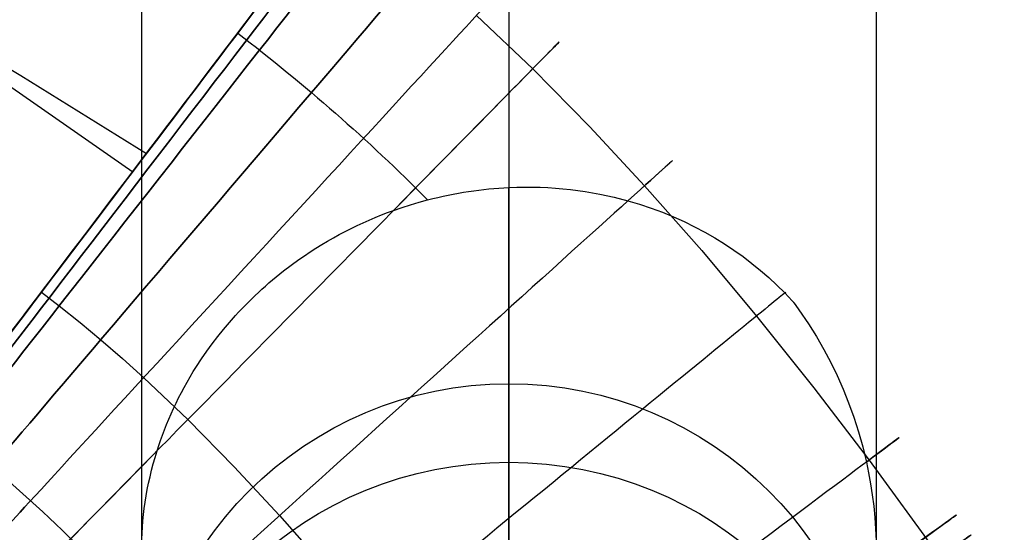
# Model space of a CAD drawing. Extents: x -310 to 431, y -269 to 264.
# Tile 62 of 64: x 210 to 253, y 161 to 184. Entities that reach past the tile are written whole.
import ezdxf

# ---------------------------------------------------------------- set-up
doc = ezdxf.new("R2010")
doc.units = 0
doc.layers.add('PREDEFINITO', color=7, linetype='CONTINUOUS')

msp = doc.modelspace()

# ---------------------------------------------------------------- linework, layer by layer
at = {"layer": 'PREDEFINITO'}
for p, q in [((231.398, 264.361, -0.015), (231.399, 164.428, 372.939)), ((215.398, 247.796, -0.015), (215.399, 148.973, 368.797)), ((247.398, 247.796, -0.015), (247.399, 148.973, 368.797)), ((231.398, 231.232, -0.015), (231.399, 133.518, 364.656)), ((229.989, 183.893, 691.061), (232.437, 181.565, 691.061)), ((207.438, 182.866, 699.831), (210.148, 181.282, 699.876)), ((232.437, 181.565, 691.061), (234.93, 179.035, 691.061)), ((210.148, 181.282, 699.876), (215.616, 177.878, 699.978)), ((209.753, 180.759, 668.43), (215.017, 177.086, 667.994)), ((234.93, 179.035, 691.061), (237.309, 176.474, 691.061)), ((226.378, 175.401, 669.039), (227.337, 176.376, 669.636)), ((231.399, 176.399, 671.478), (231.742, 176.411, 671.687)), ((231.399, 176.399, 671.478), (231.742, 176.411, 671.687)), ((231.399, 158.437, 437.455), (231.399, 176.399, 671.478)), ((231.742, 176.411, 671.687), (232.084, 176.416, 671.899)), ((231.742, 176.411, 671.687), (232.084, 176.416, 671.899)), ((232.084, 176.416, 671.899), (232.423, 176.415, 672.115)), ((232.084, 176.416, 671.899), (232.423, 176.415, 672.115)), ((232.423, 176.415, 672.115), (232.759, 176.406, 672.335)), ((232.423, 176.415, 672.115), (232.759, 176.406, 672.335)), ((232.759, 176.406, 672.335), (233.093, 176.391, 672.558)), ((232.759, 176.406, 672.335), (233.093, 176.391, 672.558)), ((233.093, 176.391, 672.558), (233.425, 176.37, 672.785)), ((233.093, 176.391, 672.558), (233.425, 176.37, 672.785)), ((233.425, 176.37, 672.785), (233.754, 176.342, 673.015)), ((233.425, 176.37, 672.785), (233.754, 176.342, 673.015)), ((233.754, 176.342, 673.015), (234.081, 176.307, 673.247)), ((233.754, 176.342, 673.015), (234.081, 176.307, 673.247)), ((234.081, 176.307, 673.247), (234.405, 176.267, 673.483)), ((234.081, 176.307, 673.247), (234.405, 176.267, 673.483)), ((234.405, 176.267, 673.483), (234.725, 176.22, 673.722)), ((234.405, 176.267, 673.483), (234.725, 176.22, 673.722)), ((237.309, 176.474, 691.061), (239.796, 173.648, 691.061)), ((227.489, 175.758, 669.476), (227.859, 175.86, 669.636)), ((227.489, 175.758, 669.476), (227.859, 175.86, 669.636)), ((234.725, 176.22, 673.722), (235.043, 176.168, 673.963)), ((234.725, 176.22, 673.722), (235.043, 176.168, 673.963)), ((235.043, 176.168, 673.963), (235.358, 176.109, 674.206)), ((235.043, 176.168, 673.963), (235.358, 176.109, 674.206)), ((235.358, 176.109, 674.206), (235.978, 175.975, 674.701)), ((235.358, 176.109, 674.206), (235.978, 175.975, 674.701)), ((235.978, 175.975, 674.701), (236.584, 175.819, 675.203)), ((235.978, 175.975, 674.701), (236.584, 175.819, 675.203)), ((236.584, 175.819, 675.203), (237.093, 175.667, 675.641)), ((236.584, 175.819, 675.203), (237.093, 175.667, 675.641)), ((226.112, 175.303, 668.943), (226.378, 175.401, 669.039)), ((226.112, 175.303, 668.943), (226.378, 175.401, 669.039)), ((226.378, 175.401, 669.039), (226.748, 175.529, 669.178)), ((226.378, 175.401, 669.039), (226.748, 175.529, 669.178)), ((226.748, 175.529, 669.178), (227.119, 175.648, 669.324)), ((226.748, 175.529, 669.178), (227.119, 175.648, 669.324)), ((227.119, 175.648, 669.324), (227.489, 175.758, 669.476)), ((227.119, 175.648, 669.324), (227.489, 175.758, 669.476)), ((237.093, 175.667, 675.641), (237.593, 175.501, 676.084)), ((237.093, 175.667, 675.641), (237.593, 175.501, 676.084)), ((237.593, 175.501, 676.084), (238.083, 175.319, 676.532)), ((237.593, 175.501, 676.084), (238.083, 175.319, 676.532)), ((225.054, 174.862, 668.602), (225.317, 174.979, 668.681)), ((225.054, 174.862, 668.602), (225.317, 174.979, 668.681)), ((225.317, 174.979, 668.681), (225.581, 175.092, 668.764)), ((225.317, 174.979, 668.681), (225.581, 175.092, 668.764)), ((225.581, 175.092, 668.764), (225.846, 175.2, 668.852)), ((225.581, 175.092, 668.764), (225.846, 175.2, 668.852)), ((225.846, 175.2, 668.852), (226.112, 175.303, 668.943)), ((225.846, 175.2, 668.852), (226.112, 175.303, 668.943)), ((238.083, 175.319, 676.532), (238.562, 175.123, 676.986)), ((238.083, 175.319, 676.532), (238.562, 175.123, 676.986)), ((238.562, 175.123, 676.986), (239.032, 174.913, 677.444)), ((238.562, 175.123, 676.986), (239.032, 174.913, 677.444)), ((224.271, 174.481, 668.392), (224.531, 174.613, 668.457)), ((224.271, 174.481, 668.392), (224.531, 174.613, 668.457)), ((224.531, 174.613, 668.457), (224.792, 174.74, 668.527)), ((224.531, 174.613, 668.457), (224.792, 174.74, 668.527)), ((224.792, 174.74, 668.527), (225.054, 174.862, 668.602)), ((224.792, 174.74, 668.527), (225.054, 174.862, 668.602)), ((239.032, 174.913, 677.444), (239.49, 174.689, 677.906)), ((239.032, 174.913, 677.444), (239.49, 174.689, 677.906)), ((239.49, 174.689, 677.906), (239.938, 174.451, 678.372)), ((239.49, 174.689, 677.906), (239.938, 174.451, 678.372)), ((223.501, 174.058, 668.222), (223.756, 174.204, 668.274)), ((223.501, 174.058, 668.222), (223.756, 174.204, 668.274)), ((223.756, 174.204, 668.274), (224.013, 174.345, 668.331)), ((223.756, 174.204, 668.274), (224.013, 174.345, 668.331)), ((224.013, 174.345, 668.331), (224.271, 174.481, 668.392)), ((224.013, 174.345, 668.331), (224.271, 174.481, 668.392)), ((239.938, 174.451, 678.372), (240.374, 174.201, 678.842)), ((239.938, 174.451, 678.372), (240.374, 174.201, 678.842)), ((240.374, 174.201, 678.842), (240.794, 173.942, 679.308)), ((240.374, 174.201, 678.842), (240.794, 173.942, 679.308)), ((222.746, 173.59, 668.097), (222.996, 173.751, 668.134)), ((222.746, 173.59, 668.097), (222.996, 173.751, 668.134)), ((222.996, 173.751, 668.134), (223.248, 173.907, 668.176)), ((222.996, 173.751, 668.134), (223.248, 173.907, 668.176)), ((223.248, 173.907, 668.176), (223.501, 174.058, 668.222)), ((223.248, 173.907, 668.176), (223.501, 174.058, 668.222)), ((240.794, 173.942, 679.308), (241.202, 173.671, 679.777)), ((240.794, 173.942, 679.308), (241.202, 173.671, 679.777)), ((241.202, 173.671, 679.777), (241.6, 173.387, 680.249)), ((241.202, 173.671, 679.777), (241.6, 173.387, 680.249)), ((221.916, 173.011, 668.011), (222.253, 173.254, 668.039)), ((221.916, 173.011, 668.011), (222.253, 173.254, 668.039)), ((222.253, 173.254, 668.039), (222.498, 173.425, 668.065)), ((222.253, 173.254, 668.039), (222.498, 173.425, 668.065)), ((222.498, 173.425, 668.065), (222.746, 173.59, 668.097)), ((222.498, 173.425, 668.065), (222.746, 173.59, 668.097)), ((239.796, 173.648, 691.061), (242.182, 170.796, 691.061)), ((241.6, 173.387, 680.249), (241.986, 173.093, 680.723)), ((241.6, 173.387, 680.249), (241.986, 173.093, 680.723)), ((221.587, 172.76, 667.993), (221.916, 173.011, 668.011)), ((221.587, 172.76, 667.993), (221.916, 173.011, 668.011)), ((241.986, 173.093, 680.723), (242.361, 172.787, 681.2)), ((241.986, 173.093, 680.723), (242.361, 172.787, 681.2)), ((221.107, 172.371, 667.987), (221.265, 172.502, 667.986)), ((221.107, 172.371, 667.987), (221.265, 172.502, 667.986)), ((221.265, 172.502, 667.986), (221.425, 172.632, 667.989)), ((221.265, 172.502, 667.986), (221.425, 172.632, 667.989)), ((221.425, 172.632, 667.989), (221.587, 172.76, 667.993)), ((221.425, 172.632, 667.989), (221.587, 172.76, 667.993)), ((242.361, 172.787, 681.2), (242.724, 172.47, 681.678)), ((242.361, 172.787, 681.2), (242.724, 172.47, 681.678)), ((242.724, 172.47, 681.678), (243.075, 172.142, 682.158)), ((242.724, 172.47, 681.678), (243.075, 172.142, 682.158)), ((220.494, 171.829, 668.014), (220.644, 171.966, 668.004)), ((220.494, 171.829, 668.014), (220.644, 171.966, 668.004)), ((220.644, 171.966, 668.004), (220.797, 172.103, 667.995)), ((220.644, 171.966, 668.004), (220.797, 172.103, 667.995)), ((220.797, 172.103, 667.995), (220.951, 172.238, 667.99)), ((220.797, 172.103, 667.995), (220.951, 172.238, 667.99)), ((220.951, 172.238, 667.99), (221.107, 172.371, 667.987)), ((220.951, 172.238, 667.99), (221.107, 172.371, 667.987)), ((243.075, 172.142, 682.158), (243.415, 171.804, 682.638)), ((243.075, 172.142, 682.158), (243.415, 171.804, 682.638)), ((211.045, 171.842, 698.337), (211.822, 171.244, 698.337)), ((220.054, 171.405, 668.062), (220.199, 171.548, 668.044)), ((220.054, 171.405, 668.062), (220.199, 171.548, 668.044)), ((220.199, 171.548, 668.044), (220.345, 171.689, 668.028)), ((220.199, 171.548, 668.044), (220.345, 171.689, 668.028)), ((220.345, 171.689, 668.028), (220.494, 171.829, 668.014)), ((220.345, 171.689, 668.028), (220.494, 171.829, 668.014)), ((243.415, 171.804, 682.638), (243.744, 171.453, 683.124)), ((243.415, 171.804, 682.638), (243.744, 171.453, 683.124)), ((211.822, 171.244, 698.337), (212.726, 170.52, 698.337)), ((219.632, 170.969, 668.134), (219.771, 171.116, 668.107)), ((219.632, 170.969, 668.134), (219.771, 171.116, 668.107)), ((219.771, 171.116, 668.107), (219.911, 171.261, 668.084)), ((219.771, 171.116, 668.107), (219.911, 171.261, 668.084)), ((219.911, 171.261, 668.084), (220.054, 171.405, 668.062)), ((219.911, 171.261, 668.084), (220.054, 171.405, 668.062)), ((243.744, 171.453, 683.124), (243.776, 171.419, 683.17)), ((243.744, 171.453, 683.124), (243.776, 171.419, 683.17)), ((243.776, 171.419, 683.17), (243.787, 171.405, 683.186)), ((243.776, 171.419, 683.17), (243.787, 171.405, 683.186)), ((243.787, 171.405, 683.186), (243.79, 171.403, 683.189)), ((243.787, 171.405, 683.186), (243.79, 171.403, 683.189)), ((243.79, 171.403, 683.189), (243.792, 171.401, 683.192)), ((243.79, 171.403, 683.189), (243.792, 171.401, 683.192)), ((243.792, 171.401, 683.192), (243.793, 171.4, 683.193)), ((243.792, 171.401, 683.192), (243.793, 171.4, 683.193)), ((243.793, 171.4, 683.193), (243.793, 171.399, 683.194)), ((243.793, 171.4, 683.193), (243.793, 171.399, 683.194)), ((243.793, 171.399, 683.194), (243.794, 171.398, 683.194)), ((243.793, 171.399, 683.194), (243.794, 171.398, 683.194)), ((243.794, 171.398, 683.194), (243.794, 171.398, 683.195)), ((243.794, 171.398, 683.195), (243.795, 171.397, 683.195)), ((243.794, 171.398, 683.194), (243.794, 171.398, 683.195)), ((243.794, 171.398, 683.195), (243.795, 171.397, 683.195)), ((243.795, 171.397, 683.195), (243.795, 171.396, 683.196)), ((243.795, 171.397, 683.195), (243.795, 171.396, 683.196)), ((243.795, 171.396, 683.196), (243.796, 171.396, 683.196)), ((243.795, 171.396, 683.196), (243.796, 171.396, 683.196)), ((243.796, 171.396, 683.196), (243.797, 171.395, 683.197)), ((243.796, 171.396, 683.196), (243.797, 171.395, 683.197)), ((243.797, 171.395, 683.197), (243.797, 171.394, 683.198)), ((243.797, 171.395, 683.197), (243.797, 171.394, 683.198)), ((243.797, 171.394, 683.198), (243.797, 171.394, 683.198)), ((243.797, 171.394, 683.198), (243.798, 171.394, 683.198)), ((243.797, 171.394, 683.198), (243.797, 171.394, 683.198)), ((243.797, 171.394, 683.198), (243.798, 171.394, 683.198)), ((243.798, 171.394, 683.198), (243.798, 171.393, 683.198)), ((243.798, 171.394, 683.198), (243.798, 171.393, 683.198)), ((243.798, 171.393, 683.198), (243.798, 171.393, 683.198)), ((243.798, 171.393, 683.198), (243.799, 171.392, 683.199)), ((243.798, 171.393, 683.198), (243.798, 171.393, 683.198)), ((243.798, 171.393, 683.198), (243.799, 171.392, 683.199)), ((243.799, 171.392, 683.199), (243.799, 171.392, 683.199)), ((243.799, 171.392, 683.199), (243.799, 171.392, 683.199)), ((243.799, 171.392, 683.199), (243.799, 171.391, 683.199)), ((243.799, 171.392, 683.199), (243.799, 171.392, 683.199)), ((243.799, 171.392, 683.199), (243.799, 171.392, 683.199)), ((243.799, 171.392, 683.199), (243.799, 171.391, 683.199)), ((243.799, 171.391, 683.199), (243.8, 171.391, 683.199)), ((243.799, 171.391, 683.199), (243.8, 171.391, 683.199)), ((243.8, 171.391, 683.199), (243.8, 171.391, 683.199)), ((243.8, 171.391, 683.199), (243.8, 171.391, 683.199)), ((243.8, 171.391, 683.199), (243.801, 171.39, 683.2)), ((243.8, 171.391, 683.199), (243.8, 171.391, 683.199)), ((243.8, 171.391, 683.199), (243.8, 171.391, 683.199)), ((243.8, 171.391, 683.199), (243.801, 171.39, 683.2)), ((243.801, 171.39, 683.2), (243.801, 171.39, 683.2)), ((243.801, 171.39, 683.2), (243.801, 171.39, 683.2)), ((243.801, 171.39, 683.2), (243.801, 171.389, 683.2)), ((243.801, 171.39, 683.2), (243.801, 171.39, 683.2)), ((243.801, 171.39, 683.2), (243.801, 171.39, 683.2)), ((243.801, 171.39, 683.2), (243.801, 171.389, 683.2)), ((243.801, 171.389, 683.2), (243.802, 171.389, 683.2)), ((243.801, 171.389, 683.2), (243.802, 171.389, 683.2)), ((243.802, 171.389, 683.2), (243.802, 171.389, 683.2)), ((243.802, 171.389, 683.2), (243.802, 171.388, 683.2)), ((243.802, 171.389, 683.2), (243.802, 171.389, 683.2)), ((243.802, 171.389, 683.2), (243.802, 171.388, 683.2)), ((243.802, 171.388, 683.2), (243.802, 171.388, 683.2)), ((243.802, 171.388, 683.2), (243.803, 171.388, 683.2)), ((243.802, 171.388, 683.2), (243.802, 171.388, 683.2)), ((243.802, 171.388, 683.2), (243.803, 171.388, 683.2)), ((243.803, 171.388, 683.2), (243.803, 171.387, 683.2)), ((243.803, 171.388, 683.2), (243.803, 171.387, 683.2)), ((243.803, 171.387, 683.2), (243.803, 171.387, 683.2)), ((243.803, 171.387, 683.2), (243.803, 171.387, 683.2)), ((243.803, 171.387, 683.2), (243.804, 171.386, 683.2)), ((243.803, 171.387, 683.2), (243.803, 171.387, 683.2)), ((243.803, 171.387, 683.2), (243.803, 171.387, 683.2)), ((243.803, 171.387, 683.2), (243.804, 171.386, 683.2)), ((243.804, 171.386, 683.2), (243.804, 171.386, 683.2)), ((243.804, 171.386, 683.2), (243.804, 171.386, 683.2)), ((243.804, 171.386, 683.2), (243.804, 171.385, 683.2)), ((243.804, 171.386, 683.2), (243.804, 171.386, 683.2)), ((243.804, 171.386, 683.2), (243.804, 171.386, 683.2)), ((243.804, 171.386, 683.2), (243.804, 171.385, 683.2)), ((243.804, 171.385, 683.2), (243.805, 171.385, 683.2)), ((243.804, 171.385, 683.2), (243.805, 171.385, 683.2)), ((243.805, 171.385, 683.2), (243.805, 171.385, 683.2)), ((243.805, 171.385, 683.2), (243.805, 171.385, 683.199)), ((243.805, 171.385, 683.199), (243.805, 171.384, 683.199)), ((243.805, 171.385, 683.2), (243.805, 171.385, 683.2)), ((243.805, 171.385, 683.2), (243.805, 171.385, 683.199)), ((243.805, 171.385, 683.199), (243.805, 171.384, 683.199)), ((243.805, 171.384, 683.199), (243.806, 171.384, 683.199)), ((243.805, 171.384, 683.199), (243.806, 171.384, 683.199)), ((243.806, 171.384, 683.199), (243.806, 171.384, 683.199)), ((243.806, 171.384, 683.199), (243.806, 171.383, 683.199)), ((243.806, 171.384, 683.199), (243.806, 171.384, 683.199)), ((243.806, 171.384, 683.199), (243.806, 171.383, 683.199)), ((243.806, 171.383, 683.199), (243.806, 171.383, 683.199)), ((243.806, 171.383, 683.199), (243.807, 171.383, 683.199)), ((243.806, 171.383, 683.199), (243.806, 171.383, 683.199)), ((243.806, 171.383, 683.199), (243.807, 171.383, 683.199)), ((243.807, 171.383, 683.199), (243.807, 171.382, 683.198)), ((243.807, 171.383, 683.199), (243.807, 171.382, 683.198)), ((243.807, 171.382, 683.198), (243.807, 171.382, 683.198)), ((243.807, 171.382, 683.198), (243.808, 171.381, 683.198)), ((243.807, 171.382, 683.198), (243.807, 171.382, 683.198)), ((243.807, 171.382, 683.198), (243.808, 171.381, 683.198)), ((243.808, 171.381, 683.198), (243.808, 171.381, 683.198)), ((243.808, 171.381, 683.198), (243.809, 171.38, 683.197)), ((243.808, 171.381, 683.198), (243.808, 171.381, 683.198)), ((243.808, 171.381, 683.198), (243.809, 171.38, 683.197)), ((243.809, 171.38, 683.197), (243.809, 171.379, 683.197)), ((243.809, 171.38, 683.197), (243.809, 171.379, 683.197)), ((243.809, 171.379, 683.197), (243.81, 171.379, 683.196)), ((243.809, 171.379, 683.197), (243.81, 171.379, 683.196)), ((243.81, 171.379, 683.196), (243.811, 171.377, 683.195)), ((243.81, 171.379, 683.196), (243.811, 171.377, 683.195)), ((243.811, 171.377, 683.195), (243.812, 171.376, 683.194)), ((243.811, 171.377, 683.195), (243.812, 171.376, 683.194)), ((243.812, 171.376, 683.194), (243.814, 171.374, 683.192)), ((243.812, 171.376, 683.194), (243.814, 171.374, 683.192)), ((243.814, 171.374, 683.192), (243.815, 171.371, 683.19)), ((243.814, 171.374, 683.192), (243.815, 171.371, 683.19)), ((243.815, 171.371, 683.19), (243.819, 171.367, 683.186)), ((243.815, 171.371, 683.19), (243.819, 171.367, 683.186)), ((243.819, 171.367, 683.186), (243.825, 171.358, 683.177)), ((243.819, 171.367, 683.186), (243.825, 171.358, 683.177)), ((243.825, 171.358, 683.177), (243.895, 171.264, 683.073)), ((243.825, 171.358, 683.177), (243.895, 171.264, 683.073)), ((243.895, 171.264, 683.073), (244.032, 171.072, 682.864)), ((243.895, 171.264, 683.073), (244.032, 171.072, 682.864)), ((219.228, 170.519, 668.228), (219.495, 170.82, 668.163)), ((219.228, 170.519, 668.228), (219.495, 170.82, 668.163)), ((219.495, 170.82, 668.163), (219.632, 170.969, 668.134)), ((219.495, 170.82, 668.163), (219.632, 170.969, 668.134)), ((242.182, 170.796, 691.061), (244.678, 167.673, 691.061)), ((244.032, 171.072, 682.864), (244.445, 170.465, 682.21)), ((244.032, 171.072, 682.864), (244.445, 170.465, 682.21)), ((212.726, 170.52, 698.337), (213.628, 169.767, 698.337)), ((218.969, 170.212, 668.304), (219.228, 170.519, 668.228)), ((218.969, 170.212, 668.304), (219.228, 170.519, 668.228)), ((244.445, 170.465, 682.21), (244.792, 169.911, 681.631)), ((244.445, 170.465, 682.21), (244.792, 169.911, 681.631)), ((218.475, 169.583, 668.486), (218.718, 169.9, 668.39)), ((218.475, 169.583, 668.486), (218.718, 169.9, 668.39)), ((218.718, 169.9, 668.39), (218.969, 170.212, 668.304)), ((218.718, 169.9, 668.39), (218.969, 170.212, 668.304)), ((244.792, 169.911, 681.631), (245.118, 169.344, 681.055)), ((244.792, 169.911, 681.631), (245.118, 169.344, 681.055)), ((213.628, 169.767, 698.337), (214.566, 168.951, 698.337)), ((218.241, 169.261, 668.593), (218.475, 169.583, 668.486)), ((218.241, 169.261, 668.593), (218.475, 169.583, 668.486)), ((214.566, 168.951, 698.337), (215.496, 168.112, 698.337)), ((218.016, 168.934, 668.709), (218.241, 169.261, 668.593)), ((218.016, 168.934, 668.709), (218.241, 169.261, 668.593)), ((245.118, 169.344, 681.055), (245.417, 168.78, 680.498)), ((245.118, 169.344, 681.055), (245.417, 168.78, 680.498)), ((217.657, 168.375, 668.928), (217.799, 168.602, 668.836)), ((217.657, 168.375, 668.928), (217.799, 168.602, 668.836)), ((217.799, 168.602, 668.836), (218.016, 168.934, 668.709)), ((217.799, 168.602, 668.836), (218.016, 168.934, 668.709)), ((245.417, 168.78, 680.498), (245.696, 168.205, 679.943)), ((245.417, 168.78, 680.498), (245.696, 168.205, 679.943)), ((215.496, 168.112, 698.337), (217.418, 166.285, 698.337)), ((217.387, 167.919, 669.123), (217.52, 168.147, 669.023)), ((217.387, 167.919, 669.123), (217.52, 168.147, 669.023)), ((217.52, 168.147, 669.023), (217.657, 168.375, 668.928)), ((217.52, 168.147, 669.023), (217.657, 168.375, 668.928)), ((245.696, 168.205, 679.943), (245.956, 167.618, 679.39)), ((245.696, 168.205, 679.943), (245.956, 167.618, 679.39)), ((217.137, 167.461, 669.334), (217.26, 167.69, 669.227)), ((217.137, 167.461, 669.334), (217.26, 167.69, 669.227)), ((217.26, 167.69, 669.227), (217.387, 167.919, 669.123)), ((217.26, 167.69, 669.227), (217.387, 167.919, 669.123)), ((244.678, 167.673, 691.061), (247.087, 164.526, 691.061)), ((217.018, 167.231, 669.445), (217.137, 167.461, 669.334)), ((217.018, 167.231, 669.445), (217.137, 167.461, 669.334)), ((245.956, 167.618, 679.39), (246.197, 167.019, 678.842)), ((245.956, 167.618, 679.39), (246.197, 167.019, 678.842)), ((216.795, 166.77, 669.679), (216.904, 167, 669.56)), ((216.795, 166.77, 669.679), (216.904, 167, 669.56)), ((216.904, 167, 669.56), (217.018, 167.231, 669.445)), ((216.904, 167, 669.56), (217.018, 167.231, 669.445)), ((246.197, 167.019, 678.842), (246.424, 166.391, 678.28)), ((246.197, 167.019, 678.842), (246.424, 166.391, 678.28)), ((216.59, 166.308, 669.927), (216.69, 166.539, 669.801)), ((216.59, 166.308, 669.927), (216.69, 166.539, 669.801)), ((216.69, 166.539, 669.801), (216.795, 166.77, 669.679)), ((216.69, 166.539, 669.801), (216.795, 166.77, 669.679)), ((246.424, 166.391, 678.28), (246.628, 165.75, 677.722)), ((246.424, 166.391, 678.28), (246.628, 165.75, 677.722)), ((216.402, 165.845, 670.188), (216.494, 166.076, 670.056)), ((216.402, 165.845, 670.188), (216.494, 166.076, 670.056)), ((216.494, 166.076, 670.056), (216.59, 166.308, 669.927)), ((216.494, 166.076, 670.056), (216.59, 166.308, 669.927)), ((217.418, 166.285, 698.337), (219.437, 164.235, 698.337)), ((216.231, 165.383, 670.462), (216.315, 165.614, 670.324)), ((216.231, 165.383, 670.462), (216.315, 165.614, 670.324)), ((216.315, 165.614, 670.324), (216.402, 165.845, 670.188)), ((216.315, 165.614, 670.324), (216.402, 165.845, 670.188)), ((246.628, 165.75, 677.722), (246.811, 165.099, 677.169)), ((246.628, 165.75, 677.722), (246.811, 165.099, 677.169)), ((216.078, 164.921, 670.749), (216.153, 165.152, 670.604)), ((216.078, 164.921, 670.749), (216.153, 165.152, 670.604)), ((216.153, 165.152, 670.604), (216.231, 165.383, 670.462)), ((216.153, 165.152, 670.604), (216.231, 165.383, 670.462)), ((246.811, 165.099, 677.169), (246.97, 164.438, 676.622)), ((246.811, 165.099, 677.169), (246.97, 164.438, 676.622)), ((215.992, 164.639, 670.93), (216.078, 164.921, 670.749)), ((215.992, 164.639, 670.93), (216.078, 164.921, 670.749)), ((215.839, 164.077, 671.305), (215.912, 164.357, 671.115)), ((215.839, 164.077, 671.305), (215.912, 164.357, 671.115)), ((215.912, 164.357, 671.115), (215.992, 164.639, 670.93)), ((215.912, 164.357, 671.115), (215.992, 164.639, 670.93)), ((219.437, 164.235, 698.337), (221.415, 162.106, 698.337)), ((246.97, 164.438, 676.622), (247.068, 163.965, 676.239)), ((246.97, 164.438, 676.622), (247.068, 163.965, 676.239)), ((247.087, 164.526, 691.061), (250.696, 159.574, 691.061)), ((215.772, 163.797, 671.497), (215.839, 164.077, 671.305)), ((215.772, 163.797, 671.497), (215.839, 164.077, 671.305)), ((247.068, 163.965, 676.239), (247.154, 163.486, 675.859)), ((247.068, 163.965, 676.239), (247.154, 163.486, 675.859)), ((215.654, 163.241, 671.894), (215.71, 163.518, 671.694)), ((215.654, 163.241, 671.894), (215.71, 163.518, 671.694)), ((215.71, 163.518, 671.694), (215.772, 163.797, 671.497)), ((215.71, 163.518, 671.694), (215.772, 163.797, 671.497)), ((247.154, 163.486, 675.859), (247.227, 163.002, 675.482)), ((247.154, 163.486, 675.859), (247.227, 163.002, 675.482)), ((215.56, 162.69, 672.304), (215.605, 162.965, 672.097)), ((215.56, 162.69, 672.304), (215.605, 162.965, 672.097)), ((215.605, 162.965, 672.097), (215.654, 163.241, 671.894)), ((215.605, 162.965, 672.097), (215.654, 163.241, 671.894)), ((247.227, 163.002, 675.482), (247.288, 162.514, 675.109)), ((247.227, 163.002, 675.482), (247.288, 162.514, 675.109)), ((215.522, 162.417, 672.513), (215.56, 162.69, 672.304)), ((215.522, 162.417, 672.513), (215.56, 162.69, 672.304)), ((215.461, 161.874, 672.94), (215.489, 162.145, 672.725)), ((215.461, 161.874, 672.94), (215.489, 162.145, 672.725)), ((215.489, 162.145, 672.725), (215.522, 162.417, 672.513)), ((215.489, 162.145, 672.725), (215.522, 162.417, 672.513)), ((221.415, 162.106, 698.337), (223.528, 159.703, 698.337)), ((247.288, 162.514, 675.109), (247.336, 162.021, 674.74)), ((247.288, 162.514, 675.109), (247.336, 162.021, 674.74)), ((215.438, 161.606, 673.158), (215.461, 161.874, 672.94)), ((215.438, 161.606, 673.158), (215.461, 161.874, 672.94)), ((247.336, 162.021, 674.74), (247.371, 161.524, 674.376)), ((247.336, 162.021, 674.74), (247.371, 161.524, 674.376)), ((215.409, 161.074, 673.6), (215.438, 161.606, 673.158)), ((215.409, 161.074, 673.6), (215.438, 161.606, 673.158)), ((247.371, 161.524, 674.376), (247.392, 161.023, 674.016)), ((247.371, 161.524, 674.376), (247.392, 161.023, 674.016))]:
    msp.add_line(p, q, dxfattribs=at)
at = {"layer": 'PREDEFINITO', "extrusion": (-0.7971, 0.603847, -1.04651e-05)}
msp.add_circle((-271.489, 683.985, -64.464), 16, dxfattribs=at)
at = {"layer": 'PREDEFINITO', "extrusion": (0.793984, -0.607938, -9.56288e-10)}
msp.add_circle((271.818, 683.986, 63.515), 16, dxfattribs=at)
at = {"layer": 'PREDEFINITO', "extrusion": (0.787458, -0.616368, -6.03342e-09)}
msp.add_circle((272.483, 683.986, 61.251), 16, dxfattribs=at)
at = {"layer": 'PREDEFINITO', "extrusion": (0.761178, -0.648543, -2.62746e-08)}
msp.add_circle((274.845, 683.986, 52.508), 16, dxfattribs=at)
at = {"layer": 'PREDEFINITO', "extrusion": (0.73651, -0.676426, -4.42254e-08)}
msp.add_circle((276.659, 683.986, 44.999), 16, dxfattribs=at)
at = {"layer": 'PREDEFINITO', "extrusion": (-6.26582e-15, 0.076528, 0.997067)}
msp.add_circle((-231.399, -108.495, 571.311), 16, dxfattribs=at)
at = {"layer": 'PREDEFINITO', "extrusion": (9.42986e-07, -0.258819, 0.965926)}
msp.add_circle((231.399, 239.348, 317.674), 16, dxfattribs=at)
msp.add_circle((231.399, 239.348, 317.674), 16, dxfattribs=at)
at = {"layer": 'PREDEFINITO', "extrusion": (-0.7971, 0.603847, -1.04651e-05)}
for start, end in [(243.7553, 179.9997), (180.0003, 243.7548)]:
    msp.add_arc((-271.489, 683.986, -64.464), 16, start, end, dxfattribs=at)
at = {"layer": 'PREDEFINITO', "extrusion": (0.713189, -0.700972, -6.05054e-08)}
msp.add_arc((278.071, 683.986, 38.499), 16, 296.2438, 235.8276, dxfattribs=at)
at = {"layer": 'PREDEFINITO', "extrusion": (-4.11461e-06, 4.25329e-06, -1)}
msp.add_arc((-170.754, 119.176, -669.636), 80.461, 127.36615, 135.20923, dxfattribs=at)
at = {"layer": 'PREDEFINITO', "extrusion": (0.670594, -0.741825, -8.8709e-08)}
msp.add_arc((280.033, 683.986, 28.225), 16, 326.7056, 204.2332, dxfattribs=at)
at = {"layer": 'PREDEFINITO', "extrusion": (0.453211, -0.532576, -0.714817)}
msp.add_arc((277.695, 492.518, -469.057), 17.431, 304.236, 317.5027, dxfattribs=at)
msp.add_arc((277.695, 492.518, -469.057), 17.431, 304.236, 317.5027, dxfattribs=at)
at = {"layer": 'PREDEFINITO', "extrusion": (0.633081, -0.774086, -1.12126e-07)}
msp.add_arc((281.247, 683.986, 21.11), 16, 355.1677, 179.0802, dxfattribs=at)
at = {"layer": 'PREDEFINITO', "extrusion": (0.600082, -0.799939, -1.31716e-07)}
msp.add_arc((282.032, 683.986, 16.662), 16, 332.5944, 199.9945, dxfattribs=at)
at = {"layer": 'PREDEFINITO', "extrusion": (3.02326e-07, 3.85908e-07, -1)}
msp.add_arc((-164.658, 112.091, -676.911), 68.369, 127.89492, 138.32429, dxfattribs=at)
at = {"layer": 'PREDEFINITO', "extrusion": (-1, -2.83237e-06, 2.17316e-07)}
msp.add_arc((-350.767, 422.78, -231.399), 192.89, 345.02527, 4.36328, dxfattribs=at)
at = {"layer": 'PREDEFINITO', "extrusion": (0.585412, -0.810736, -1.40509e-07)}
msp.add_arc((282.324, 683.986, 15.427), 16, 316.7877, 215.008, dxfattribs=at)
at = {"layer": 'PREDEFINITO', "extrusion": (0.581444, -0.813586, -1.42351e-07)}
msp.add_arc((282.398, 683.986, 15.047), 16, 312.2005, 219.3542, dxfattribs=at)

doc.saveas('drawing.dxf')
